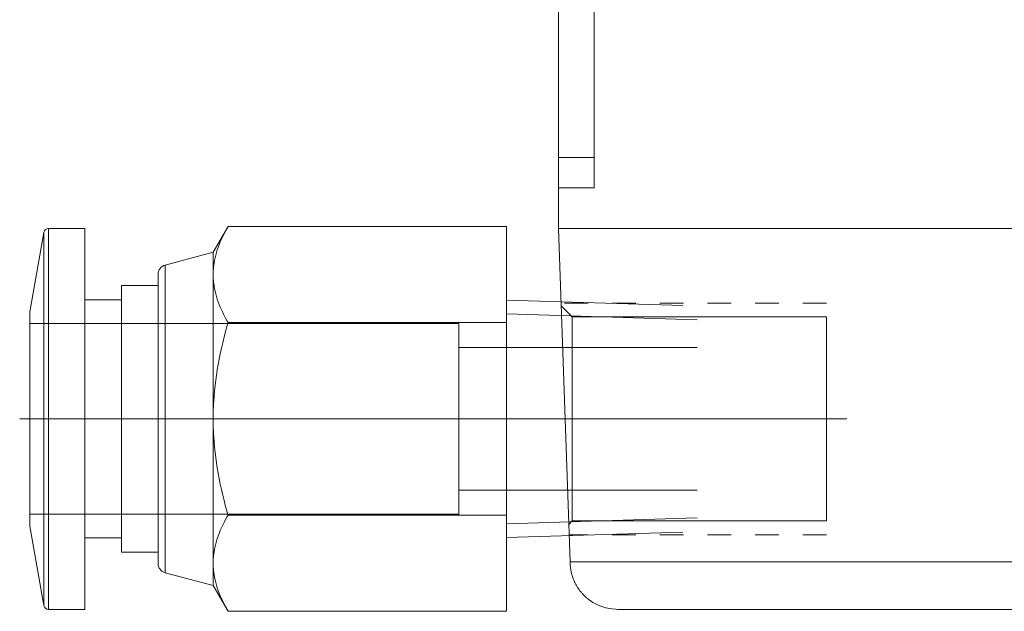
# Model space of a CAD drawing. Header units: millimetres. Extents: x 12686 to 16699, y 5703 to 8717.
# Tile 8 of 20: x 15564 to 15606, y 8224 to 8249. Entities that reach past the tile are written whole.
import ezdxf

# ---------------------------------------------------------------- set-up
doc = ezdxf.new("R2010")
doc.units = ezdxf.units.MM
doc.header["$MEASUREMENT"] = 0
doc.linetypes.add('CNS_DASHED', pattern=[2, 1, -1])
doc.layers.add('图层7', color=4, linetype='Continuous', lineweight=15)

# ---------------------------------------------------------------- blocks, each defined once
blk = doc.blocks.new('VL-O-1-4')
at = {"layer": '图层7'}
for p, q in [((1841.476, -1469.81), (1841.476, -1518.81)), ((1842.976, -1471.519), (1842.976, -1517.102)), ((1841.476, -1515.828), (1842.976, -1515.828)), ((1841.476, -1517.102), (1842.976, -1517.102)), ((1820.078, -1518.81), (1820.078, -1534.81)), ((1821.601, -1518.81), (1820.078, -1518.81)), ((1821.601, -1518.81), (1821.601, -1534.81)), ((1827.61, -1518.727), (1826.985, -1519.81)), ((1839.293, -1518.727), (1827.61, -1518.727)), ((1839.293, -1518.727), (1839.293, -1534.893)), ((1886.476, -1518.81), (1841.476, -1518.81)), ((1841.476, -1518.81), (1841.965, -1532.81)), ((1819.881, -1518.976), (1819.293, -1522.31)), ((1819.881, -1518.976), (1819.881, -1534.645)), ((1826.985, -1519.81), (1824.974, -1520.349)), ((1826.985, -1519.81), (1826.985, -1533.81)), ((1824.974, -1520.349), (1824.974, -1533.271)), ((1824.677, -1520.736), (1824.677, -1532.885)), ((1823.139, -1521.21), (1823.139, -1532.41)), ((1824.677, -1521.21), (1823.139, -1521.21)), ((1823.139, -1521.81), (1821.601, -1521.81)), ((1846.693, -1522.053), (1839.293, -1521.821)), ((1841.589, -1522.06), (1842.057, -1522.527)), ((1819.293, -1522.31), (1819.293, -1531.31)), ((1847.293, -1522.652), (1839.293, -1522.402)), ((1842.057, -1531.093), (1842.057, -1522.527)), ((1842.057, -1522.527), (1852.726, -1522.527)), ((1852.726, -1531.093), (1852.726, -1522.527)), ((1837.293, -1522.81), (1819.293, -1522.81)), ((1839.293, -1522.769), (1827.61, -1522.769)), ((1837.293, -1522.81), (1837.293, -1530.81)), ((1847.293, -1523.81), (1837.293, -1523.81)), ((1847.719, -1526.81), (1818.867, -1526.81)), ((1853.579, -1526.81), (1840.623, -1526.81)), ((1837.293, -1529.81), (1847.293, -1529.81)), ((1819.293, -1530.81), (1837.293, -1530.81)), ((1839.293, -1530.852), (1827.61, -1530.852)), ((1819.293, -1531.31), (1819.881, -1534.645)), ((1847.293, -1530.968), (1839.293, -1531.218)), ((1842.057, -1531.093), (1841.91, -1531.24)), ((1852.726, -1531.093), (1842.057, -1531.093)), ((1839.293, -1531.799), (1846.693, -1531.568)), ((1821.601, -1531.81), (1823.139, -1531.81)), ((1823.139, -1532.41), (1824.677, -1532.41)), ((1841.965, -1532.81), (1885.987, -1532.81)), ((1824.974, -1533.271), (1826.985, -1533.81)), ((1826.985, -1533.81), (1827.61, -1534.893)), ((1820.078, -1534.81), (1821.601, -1534.81)), ((1839.293, -1534.893), (1827.61, -1534.893)), ((1883.986, -1534.81), (1843.966, -1534.81))]:
    blk.add_line(p, q, dxfattribs=at)
at = {"layer": '图层7', "linetype": 'CNS_DASHED'}
for p, q in [((1852.726, -1521.946), (1841.585, -1521.946)), ((1852.726, -1531.674), (1841.925, -1531.674))]:
    blk.add_line(p, q, dxfattribs=at)
at = {"layer": '图层7'}
for points in [[(1826.985, -1520.748), (1826.986, -1520.694), (1826.99, -1520.586), (1826.997, -1520.478), (1827.003, -1520.424), (1827.009, -1520.37), (1827.024, -1520.262), (1827.043, -1520.154), (1827.066, -1520.046), (1827.092, -1519.937), (1827.123, -1519.827), (1827.139, -1519.772), (1827.157, -1519.717), (1827.195, -1519.606), (1827.237, -1519.494), (1827.283, -1519.38), (1827.333, -1519.266), (1827.387, -1519.149), (1827.416, -1519.091), (1827.445, -1519.031), (1827.508, -1518.911), (1827.575, -1518.789), (1827.61, -1518.727)], [(1827.61, -1518.727), (1827.575, -1518.789), (1827.508, -1518.911), (1827.445, -1519.031), (1827.416, -1519.091), (1827.387, -1519.149), (1827.333, -1519.266), (1827.283, -1519.38), (1827.237, -1519.494), (1827.195, -1519.606), (1827.157, -1519.717), (1827.139, -1519.772), (1827.123, -1519.827), (1827.092, -1519.937), (1827.066, -1520.046), (1827.043, -1520.154), (1827.024, -1520.262), (1827.009, -1520.37), (1827.003, -1520.424), (1826.997, -1520.478), (1826.99, -1520.586), (1826.986, -1520.694), (1826.985, -1520.748)], [(1827.61, -1522.769), (1827.575, -1522.707), (1827.508, -1522.585), (1827.445, -1522.465), (1827.416, -1522.406), (1827.387, -1522.347), (1827.333, -1522.231), (1827.283, -1522.116), (1827.237, -1522.003), (1827.195, -1521.89), (1827.157, -1521.779), (1827.139, -1521.724), (1827.123, -1521.669), (1827.092, -1521.56), (1827.066, -1521.451), (1827.043, -1521.342), (1827.024, -1521.234), (1827.009, -1521.127), (1827.003, -1521.073), (1826.997, -1521.019), (1826.99, -1520.911), (1826.986, -1520.802), (1826.985, -1520.748)], [(1826.985, -1520.748), (1826.986, -1520.802), (1826.99, -1520.911), (1826.997, -1521.019), (1827.003, -1521.073), (1827.009, -1521.127), (1827.024, -1521.234), (1827.043, -1521.342), (1827.066, -1521.451), (1827.092, -1521.56), (1827.123, -1521.669), (1827.139, -1521.724), (1827.157, -1521.779), (1827.195, -1521.89), (1827.237, -1522.003), (1827.283, -1522.116), (1827.333, -1522.231), (1827.387, -1522.347), (1827.416, -1522.406), (1827.445, -1522.465), (1827.508, -1522.585), (1827.575, -1522.707), (1827.61, -1522.769)], [(1826.985, -1526.81), (1826.986, -1526.702), (1826.99, -1526.485), (1826.997, -1526.269), (1827.003, -1526.161), (1827.009, -1526.054), (1827.024, -1525.838), (1827.043, -1525.622), (1827.066, -1525.405), (1827.092, -1525.187), (1827.123, -1524.969), (1827.139, -1524.859), (1827.157, -1524.748), (1827.195, -1524.526), (1827.237, -1524.302), (1827.283, -1524.075), (1827.333, -1523.845), (1827.387, -1523.613), (1827.416, -1523.495), (1827.445, -1523.377), (1827.508, -1523.137), (1827.575, -1522.893), (1827.61, -1522.769)], [(1827.61, -1522.769), (1827.575, -1522.893), (1827.508, -1523.137), (1827.445, -1523.377), (1827.416, -1523.495), (1827.387, -1523.613), (1827.333, -1523.845), (1827.283, -1524.075), (1827.237, -1524.302), (1827.195, -1524.526), (1827.157, -1524.748), (1827.139, -1524.859), (1827.123, -1524.969), (1827.092, -1525.187), (1827.066, -1525.405), (1827.043, -1525.622), (1827.024, -1525.838), (1827.009, -1526.054), (1827.003, -1526.161), (1826.997, -1526.269), (1826.99, -1526.485), (1826.986, -1526.702), (1826.985, -1526.81)], [(1827.61, -1530.852), (1827.575, -1530.728), (1827.508, -1530.484), (1827.445, -1530.244), (1827.416, -1530.126), (1827.387, -1530.008), (1827.333, -1529.775), (1827.283, -1529.546), (1827.237, -1529.319), (1827.195, -1529.095), (1827.157, -1528.873), (1827.139, -1528.762), (1827.123, -1528.652), (1827.092, -1528.433), (1827.066, -1528.216), (1827.043, -1527.999), (1827.024, -1527.783), (1827.009, -1527.567), (1827.003, -1527.459), (1826.997, -1527.351), (1826.99, -1527.135), (1826.986, -1526.919), (1826.985, -1526.81)], [(1826.985, -1526.81), (1826.986, -1526.919), (1826.99, -1527.135), (1826.997, -1527.351), (1827.003, -1527.459), (1827.009, -1527.567), (1827.024, -1527.783), (1827.043, -1527.999), (1827.066, -1528.216), (1827.092, -1528.433), (1827.123, -1528.652), (1827.139, -1528.762), (1827.157, -1528.873), (1827.195, -1529.095), (1827.237, -1529.319), (1827.283, -1529.546), (1827.333, -1529.775), (1827.387, -1530.008), (1827.416, -1530.126), (1827.445, -1530.244), (1827.508, -1530.484), (1827.575, -1530.728), (1827.61, -1530.852)], [(1827.61, -1530.852), (1827.575, -1530.914), (1827.508, -1531.036), (1827.445, -1531.156), (1827.416, -1531.215), (1827.387, -1531.274), (1827.333, -1531.39), (1827.283, -1531.505), (1827.237, -1531.618), (1827.195, -1531.73), (1827.157, -1531.841), (1827.139, -1531.897), (1827.123, -1531.952), (1827.092, -1532.061), (1827.066, -1532.17), (1827.043, -1532.278), (1827.024, -1532.386), (1827.009, -1532.494), (1827.003, -1532.548), (1826.997, -1532.602), (1826.99, -1532.71), (1826.986, -1532.818), (1826.985, -1532.873)], [(1826.985, -1532.873), (1826.986, -1532.818), (1826.99, -1532.71), (1826.997, -1532.602), (1827.003, -1532.548), (1827.009, -1532.494), (1827.024, -1532.386), (1827.043, -1532.278), (1827.066, -1532.17), (1827.092, -1532.061), (1827.123, -1531.952), (1827.139, -1531.897), (1827.157, -1531.841), (1827.195, -1531.73), (1827.237, -1531.618), (1827.283, -1531.505), (1827.333, -1531.39), (1827.387, -1531.274), (1827.416, -1531.215), (1827.445, -1531.156), (1827.508, -1531.036), (1827.575, -1530.914), (1827.61, -1530.852)], [(1826.985, -1532.873), (1826.986, -1532.927), (1826.99, -1533.035), (1826.997, -1533.143), (1827.003, -1533.197), (1827.009, -1533.251), (1827.024, -1533.359), (1827.043, -1533.467), (1827.066, -1533.575), (1827.092, -1533.684), (1827.123, -1533.793), (1827.139, -1533.848), (1827.157, -1533.904), (1827.195, -1534.015), (1827.237, -1534.127), (1827.283, -1534.24), (1827.333, -1534.355), (1827.387, -1534.471), (1827.416, -1534.53), (1827.445, -1534.589), (1827.508, -1534.709), (1827.575, -1534.831), (1827.61, -1534.893)], [(1827.61, -1534.893), (1827.575, -1534.831), (1827.508, -1534.709), (1827.445, -1534.589), (1827.416, -1534.53), (1827.387, -1534.471), (1827.333, -1534.355), (1827.283, -1534.24), (1827.237, -1534.127), (1827.195, -1534.015), (1827.157, -1533.904), (1827.139, -1533.848), (1827.123, -1533.793), (1827.092, -1533.684), (1827.066, -1533.575), (1827.043, -1533.467), (1827.024, -1533.359), (1827.009, -1533.251), (1827.003, -1533.197), (1826.997, -1533.143), (1826.99, -1533.035), (1826.986, -1532.927), (1826.985, -1532.873)], [(1841.965, -1532.81), (1841.965, -1532.822), (1841.966, -1532.845), (1841.967, -1532.869), (1841.967, -1532.88)], [(1841.967, -1532.88), (1841.968, -1532.894), (1841.969, -1532.923), (1841.971, -1532.951), (1841.972, -1532.965), (1841.973, -1532.98), (1841.976, -1533.008), (1841.979, -1533.036), (1841.982, -1533.064), (1841.986, -1533.093), (1841.99, -1533.121), (1841.992, -1533.135), (1841.995, -1533.149), (1842, -1533.177), (1842.005, -1533.205), (1842.011, -1533.233), (1842.017, -1533.26), (1842.024, -1533.288), (1842.027, -1533.302), (1842.031, -1533.316), (1842.038, -1533.343), (1842.046, -1533.37), (1842.05, -1533.384), (1842.054, -1533.398), (1842.063, -1533.425), (1842.072, -1533.452), (1842.076, -1533.465), (1842.081, -1533.479), (1842.091, -1533.505), (1842.101, -1533.532), (1842.111, -1533.558), (1842.122, -1533.585), (1842.133, -1533.611), (1842.139, -1533.624), (1842.145, -1533.637), (1842.157, -1533.663), (1842.169, -1533.688), (1842.182, -1533.714), (1842.195, -1533.739), (1842.208, -1533.764), (1842.215, -1533.777), (1842.222, -1533.789), (1842.236, -1533.814), (1842.25, -1533.838), (1842.265, -1533.863), (1842.28, -1533.887), (1842.296, -1533.91), (1842.304, -1533.922), (1842.311, -1533.934), (1842.328, -1533.958), (1842.344, -1533.981), (1842.361, -1534.004), (1842.378, -1534.026), (1842.395, -1534.049), (1842.404, -1534.06), (1842.413, -1534.071), (1842.431, -1534.093), (1842.45, -1534.115), (1842.468, -1534.136), (1842.487, -1534.157), (1842.507, -1534.178), (1842.516, -1534.188), (1842.526, -1534.199), (1842.546, -1534.219), (1842.566, -1534.239), (1842.577, -1534.249), (1842.587, -1534.259), (1842.608, -1534.278), (1842.629, -1534.298), (1842.639, -1534.307), (1842.65, -1534.316), (1842.671, -1534.335), (1842.693, -1534.353), (1842.715, -1534.371), (1842.738, -1534.389), (1842.76, -1534.406), (1842.772, -1534.415), (1842.783, -1534.423), (1842.806, -1534.44), (1842.829, -1534.456), (1842.853, -1534.472), (1842.877, -1534.488), (1842.901, -1534.503), (1842.913, -1534.511), (1842.925, -1534.518), (1842.949, -1534.533), (1842.974, -1534.547), (1843.061, -1534.594), (1843.217, -1534.665), (1843.377, -1534.722), (1843.46, -1534.745), (1843.543, -1534.765), (1843.711, -1534.794), (1843.881, -1534.809), (1843.966, -1534.81)]]:
    blk.add_lwpolyline(points, dxfattribs=at)
for centre, radius, start, end in [((1820.078, -1519.01), 0.2, 90, 170), ((1825.077, -1520.736), 0.4, 105, 180), ((1825.077, -1532.885), 0.4, 180, 255), ((1820.078, -1534.61), 0.2, 190, 270)]:
    blk.add_arc(centre, radius, start, end, dxfattribs=at)

msp = doc.modelspace()

# ---------------------------------------------------------------- block references
at = {"layer": '图层7'}
msp.add_blockref('VL-O-1-4', (13745.598, 9759.167), dxfattribs=at)

doc.saveas('drawing.dxf')
